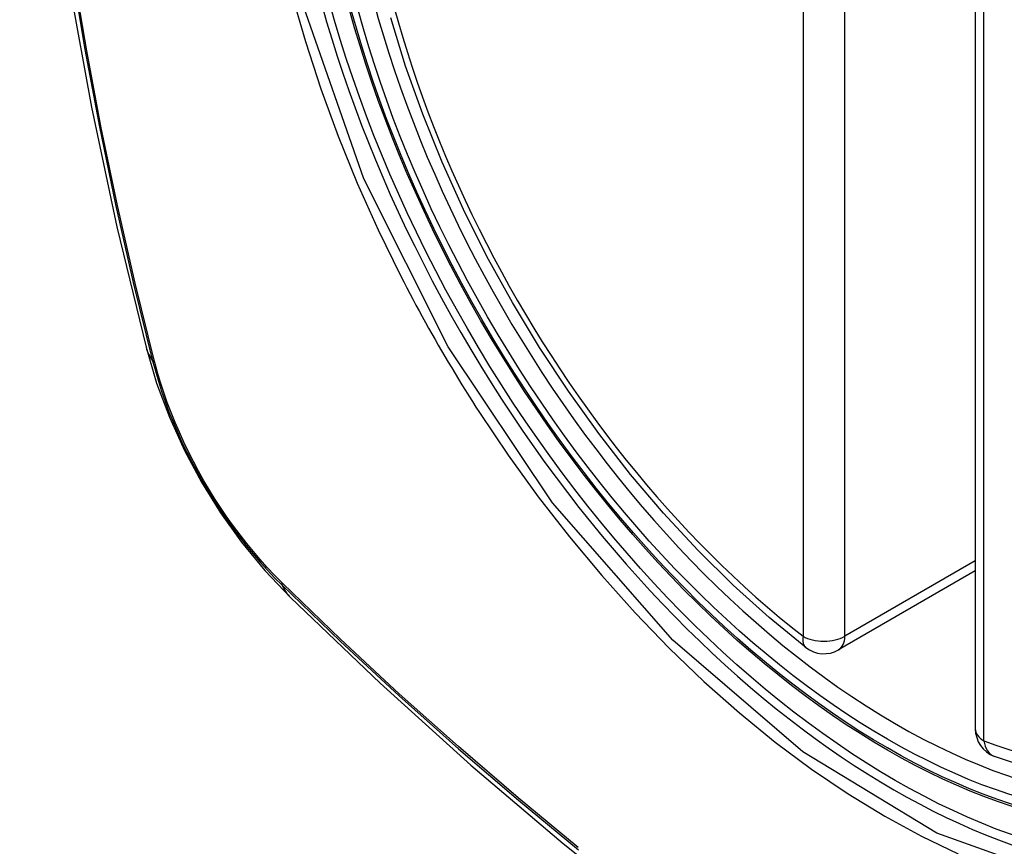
# Model space of a CAD drawing. Header units: inches. Extents: x 584 to 685, y 231 to 315.
# Tile 26 of 133: x 606.593 to 606.987, y 294.491 to 294.822. Entities that reach past the tile are written whole.
import ezdxf

# ---------------------------------------------------------------- set-up
doc = ezdxf.new("R2010")
doc.units = ezdxf.units.IN
doc.header["$MEASUREMENT"] = 0
doc.layers.add('Visible Edges(ANSI)', color=7, linetype='Continuous', lineweight=25)
doc.layers.add('Visible Tangent Edges(ANSI)', color=7, linetype='Continuous', lineweight=25)

msp = doc.modelspace()

# ---------------------------------------------------------------- linework, layer by layer
at = {"layer": 'Visible Edges(ANSI)'}
for p, q in [((606.9755066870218, 295.0227756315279), (606.9755066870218, 294.538102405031)), ((606.9755066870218, 294.6012235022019), (606.920842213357, 294.5696629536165))]:
    msp.add_line(p, q, dxfattribs=at)
at = {"layer": 'Visible Edges(ANSI)', "flags": 128}
for points in [[(606.6472478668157, 295.3977731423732), (606.6344033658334, 295.3597166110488), (606.6233436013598, 295.3205346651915), (606.6140459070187, 295.2802988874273), (606.6064872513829, 295.2390792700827), (606.600645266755, 295.1969393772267), (606.5964983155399, 295.1539417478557), (606.5940249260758, 295.110148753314), (606.5932048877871, 295.0656218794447), (606.5940183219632, 295.0204232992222), (606.596445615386, 294.9746153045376), (606.6004669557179, 294.9282612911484), (606.6060621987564, 294.881426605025), (606.6132108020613, 294.8341767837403), (606.6218918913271, 294.7865785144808), (606.6320824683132, 294.7387008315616), (606.6437592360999, 294.6906129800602)], [(606.9076930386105, 294.5705626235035), (606.8930047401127, 294.5825701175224), (606.8785908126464, 294.5955586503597), (606.8645108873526, 294.6094656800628), (606.8508246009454, 294.6242286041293), (606.8375916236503, 294.6397848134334), (606.8248707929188, 294.6560659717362), (606.8127151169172, 294.6729953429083), (606.801176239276, 294.6904957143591), (606.7903058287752, 294.7084898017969), (606.7801554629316, 294.7268999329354), (606.77077125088, 294.7456434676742), (606.7621912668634, 294.7646360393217), (606.7544530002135, 294.7837935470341), (606.747593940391, 294.8030318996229), (606.7416506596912, 294.8222663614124)], [(606.6437592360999, 294.6906129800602), (606.6479982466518, 294.6763205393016), (606.6531394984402, 294.6625982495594), (606.6591258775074, 294.6493936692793), (606.6659284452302, 294.6366740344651), (606.6735426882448, 294.6244230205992), (606.6819850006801, 294.6126363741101), (606.6912982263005, 294.6013227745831), (606.7015563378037, 294.590505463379)], [(606.7015563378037, 294.590505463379), (606.737363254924, 294.5563491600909), (606.7737312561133, 294.5235850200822), (606.8106120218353, 294.4922678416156), (606.8479572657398, 294.4624520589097), (606.8857196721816, 294.4341890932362), (606.9238527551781, 294.407529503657), (606.9623099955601, 294.3825234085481), (607.0010463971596, 294.359219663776), (607.0400178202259, 294.3376664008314), (607.0791803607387, 294.31791192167), (607.1184908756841, 294.3000044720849), (607.1579060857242, 294.2839938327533), (607.1973826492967, 294.26993001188), (607.2368767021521, 294.2578641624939), (607.276339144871, 294.2478512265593), (607.3157193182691, 294.2399466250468)], [(607.1076232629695, 294.5302744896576), (607.0942168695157, 294.5236803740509), (607.0799485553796, 294.5188599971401), (607.0649521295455, 294.5158389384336), (607.049356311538, 294.5146145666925), (607.0332770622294, 294.5151630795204), (607.016819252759, 294.5174490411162), (607.0000771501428, 294.5214289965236), (606.9831393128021, 294.5270551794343)]]:
    msp.add_lwpolyline(points, dxfattribs=at)
at = {"layer": 'Visible Edges(ANSI)'}
for centre, start, end in [((606.9149367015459, 294.5798916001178), 232.1717324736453, 300.0000000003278), ((606.9873177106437, 294.538102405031), 180, 249.2818522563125)]:
    msp.add_arc(centre, 0.0118110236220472, start, end, dxfattribs=at)
msp.add_ellipse((606.9403396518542, 294.7951054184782), major_axis=(-0.1599409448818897, 0.2770258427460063), ratio=0.5773502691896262, dxfattribs=at)
msp.add_ellipse((606.943819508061, 294.7971145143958), major_axis=(0.1574803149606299, -0.27276390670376), ratio=0.577350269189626, start_param=2.363976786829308, end_param=7.060801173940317, dxfattribs=at)
at = {"layer": 'Visible Tangent Edges(ANSI)'}
for p, q in [((606.90658504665, 295.0597429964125), (606.90658504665, 294.5750697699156)), ((606.9232883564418, 294.5750697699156), (606.9232883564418, 295.0597429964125)), ((606.9789660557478, 294.5332805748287), (606.9789660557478, 295.0179538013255)), ((606.6472806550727, 294.6844902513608), (606.6471617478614, 294.6849448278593)), ((606.9755066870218, 294.6052180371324), (606.9232883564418, 294.5750697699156)), ((606.6983488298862, 294.5962862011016), (606.6980146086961, 294.5966164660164))]:
    msp.add_line(p, q, dxfattribs=at)
at = {"layer": 'Visible Tangent Edges(ANSI)', "flags": 128}
for points in [[(606.6250234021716, 295.2847486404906), (606.6192162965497, 295.2603965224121), (606.6140809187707, 295.2354592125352), (606.609623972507, 295.2099661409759), (606.6058513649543, 295.1839476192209), (606.6027668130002, 295.1574355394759), (606.6003721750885, 295.1304628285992), (606.5986685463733, 295.1030711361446), (606.5976543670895, 295.0752902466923), (606.5973275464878, 295.0471232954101), (606.597685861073, 295.0185728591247), (606.5987304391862, 294.9896390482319), (606.6004602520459, 294.9603469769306), (606.602872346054, 294.9307309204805), (606.605963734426, 294.9008251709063), (606.6097314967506, 294.8706638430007), (606.6141749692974, 294.8402514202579), (606.6192908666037, 294.8096007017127), (606.6250735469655, 294.7787471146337), (606.6315193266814, 294.7477115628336), (606.6386233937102, 294.7165156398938), (606.6463802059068, 294.6851832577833)], [(606.6471617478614, 294.6849448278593), (606.6393921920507, 294.716203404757), (606.6322733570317, 294.7473301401), (606.6258112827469, 294.7783009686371), (606.6200114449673, 294.8090938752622), (606.6148782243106, 294.839686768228), (606.6104180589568, 294.8700433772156), (606.6066348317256, 294.9001501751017), (606.6035299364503, 294.9300010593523), (606.6011066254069, 294.9595606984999), (606.5993683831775, 294.9887936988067), (606.5983185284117, 295.0176646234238), (606.5979583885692, 295.0461471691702), (606.5982869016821, 295.0742403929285), (606.5993060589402, 295.1019410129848), (606.6010178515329, 295.1292452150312), (606.6034236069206, 295.1561230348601), (606.6065216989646, 295.182533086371), (606.610309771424, 295.2084426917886), (606.6147834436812, 295.233820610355), (606.6199362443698, 295.2586373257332), (606.6257605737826, 295.2828642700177)], [(607.0126298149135, 294.4776024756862), (606.9600795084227, 294.4963527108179), (606.906531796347, 294.5288534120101), (606.8545491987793, 294.5735248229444), (606.8064150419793, 294.6284506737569), (606.7645614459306, 294.6908162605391), (606.7309416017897, 294.7578986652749), (606.706807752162, 294.8269704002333), (606.6933617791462, 294.8945593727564), (606.6912133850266, 294.9576303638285), (606.700466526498, 295.0130560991), (606.720753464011, 295.0585123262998), (606.7510169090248, 295.0917184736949), (606.7899610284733, 295.1111830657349), (606.8359279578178, 295.1161618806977), (606.8865929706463, 295.1063880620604), (606.939713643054, 295.0823388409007)], [(606.7021059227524, 294.8316525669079), (606.7074991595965, 294.8127934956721), (606.7136769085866, 294.7938662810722), (606.7206183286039, 294.7749456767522), (606.7282739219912, 294.7561471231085), (606.7366191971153, 294.7375173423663), (606.745632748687, 294.7190958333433)], [(606.745632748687, 294.7190958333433), (606.7468297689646, 294.716762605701), (606.7480374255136, 294.7144335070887), (606.7492556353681, 294.7121087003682), (606.7504843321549, 294.7097883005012), (606.7517234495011, 294.7074724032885), (606.7529729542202, 294.7051611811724), (606.7542327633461, 294.7028546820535), (606.755502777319, 294.700553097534), (606.7567829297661, 294.6982564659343), (606.7580732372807, 294.6959649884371), (606.7593735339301, 294.693678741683), (606.7606837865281, 294.6913978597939), (606.7620039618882, 294.6891224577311), (606.7633339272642, 294.686852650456), (606.7646736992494, 294.68458856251), (606.7660231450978, 294.6823303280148), (606.7673822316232, 294.6800780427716), (606.7687509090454, 294.6778318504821), (606.7701290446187, 294.6755918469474), (606.7715166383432, 294.6733581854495), (606.7729135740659, 294.6711309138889), (606.7743198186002, 294.668910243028), (606.7757352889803, 294.6666962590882), (606.7771599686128, 294.6644890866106)], [(606.6463802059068, 294.6851832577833), (606.6474729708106, 294.6811366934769), (606.6486766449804, 294.6770749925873), (606.6499893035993, 294.673003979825), (606.6514089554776, 294.6689296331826), (606.6529337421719, 294.6648577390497), (606.6545617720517, 294.660794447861), (606.6562905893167, 294.6567455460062), (606.6581174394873, 294.6527167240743), (606.6600395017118, 294.6487136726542), (606.6620538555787, 294.6447419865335), (606.6641577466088, 294.6408073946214), (606.666348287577, 294.6369154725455), (606.6686226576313, 294.6330719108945), (606.6709780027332, 294.6292824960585), (606.6734110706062, 294.625552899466), (606.6759179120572, 294.6218880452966), (606.6784947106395, 294.6182928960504), (606.6811375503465, 294.6147723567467), (606.683842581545, 294.6113312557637), (606.6866058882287, 294.607974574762), (606.6894236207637, 294.6047072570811), (606.6922919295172, 294.6015340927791), (606.6952068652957, 294.5984600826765), (606.69816454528, 294.5954901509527)], [(606.6980146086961, 294.5966164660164), (606.6951197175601, 294.5995471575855), (606.6922684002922, 294.6025755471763), (606.689464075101, 294.6056972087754), (606.686710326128, 294.6089075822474), (606.6840106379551, 294.612202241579), (606.6813685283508, 294.6155766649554), (606.6787875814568, 294.6190264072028), (606.6762712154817, 294.6225469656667), (606.6738230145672, 294.6261338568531), (606.6714464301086, 294.6297825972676), (606.6691450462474, 294.633488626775), (606.6669219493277, 294.6372466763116), (606.664779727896, 294.6410513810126), (606.662721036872, 294.6448975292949), (606.660748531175, 294.6487800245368), (606.6588647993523, 294.652693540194), (606.6570724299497, 294.6566329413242), (606.6553740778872, 294.6605930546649), (606.6537723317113, 294.6645685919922), (606.6522693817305, 294.6685542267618), (606.6508669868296, 294.6725444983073), (606.6495669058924, 294.6765341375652), (606.6483708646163, 294.680517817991), (606.6472806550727, 294.6844902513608)], [(606.7771599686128, 294.6644890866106), (606.7886401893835, 294.6474325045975), (606.8006488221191, 294.6308429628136), (606.8131386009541, 294.6147803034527), (606.8260624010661, 294.5993044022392), (606.8393729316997, 294.5844750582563), (606.8530230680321, 294.5703521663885), (606.8669632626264, 294.5569955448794), (606.8811340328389, 294.544454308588), (606.895491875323, 294.5327610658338), (606.9099959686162, 294.5219472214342), (606.9246055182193, 294.5120441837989), (606.93927976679, 294.5030833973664), (606.9539669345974, 294.4951036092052), (606.968586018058, 294.4881531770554)], [(606.69816454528, 294.5954901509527), (606.72144336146, 294.5730853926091), (606.7449756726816, 294.5512738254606), (606.768734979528, 294.5300855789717), (606.7926948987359, 294.5095468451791), (606.8168279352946, 294.4896838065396)], [(606.8166912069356, 294.4905739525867), (606.7926170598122, 294.5104231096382), (606.7687185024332, 294.5309463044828), (606.7450232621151, 294.5521166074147), (606.7215630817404, 294.5739013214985), (606.6983488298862, 294.5962862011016)]]:
    msp.add_lwpolyline(points, dxfattribs=at)
at = {"layer": 'Visible Tangent Edges(ANSI)'}
for centre, major_axis, ratio, start_param, end_param in [((606.942825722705, 294.7965407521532), (-0.1731810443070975, 0.2999583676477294), 0.577350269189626, 5.055269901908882, 10.65269335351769), ((606.9427755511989, 294.7965117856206), (-0.1505905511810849, 0.2608304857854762), 0.577350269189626, 5.668550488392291, 8.468616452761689), ((606.9427755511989, 294.7965117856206), (0.1505905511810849, -0.2608304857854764), 0.5773502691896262, 5.668550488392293, 8.468616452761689), ((606.758133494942, 294.7200842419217), (-0.11437427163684, -0.0294712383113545), 0.3545133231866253, 7.46e-14, 0.1416660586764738), ((606.6556929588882, 294.6880916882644), (-0.0095331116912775, -0.0024484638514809), 0.3593050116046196, 0.1419458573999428, 0.4056528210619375), ((606.7053396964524, 294.6021010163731), (-0.0068869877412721, -0.0070316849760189), 0.359305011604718, 5.877532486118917, 6.141239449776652), ((606.7842663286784, 294.6748208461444), (-0.0827099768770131, -0.0843154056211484), 0.3545133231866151, 6.141519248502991, 6.283185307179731), ((606.9149367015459, 294.5798916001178), (-0.0072436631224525, -0.0093289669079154), 0.4708410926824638, 5.569756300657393, 6.28318530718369), ((606.9149367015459, 294.5798916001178), (0.0118110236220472, 8e-16), 0.5773502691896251, 3.92699081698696, 5.497787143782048), ((606.9149367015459, 294.5798916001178), (0.0059055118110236, -0.0102286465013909), 0.577350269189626, 0, 0.7853981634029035), ((606.9873177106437, 294.538102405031), (-0.0118110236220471, -8e-16), 0.577350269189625, 0, 0.7853981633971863), ((606.9873177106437, 294.538102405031), (-0.0041783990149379, -0.0110472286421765), 0.667064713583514, 5.396522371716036, 6.283185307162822)]:
    msp.add_ellipse(centre, major_axis=major_axis, ratio=ratio, start_param=start_param, end_param=end_param, dxfattribs=at)
for centre, major_axis, ratio in [((606.9434177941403, 294.7968825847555), (0.1711078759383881, -0.2963675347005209), 0.5773502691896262), ((606.9404435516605, 294.7951654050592), (-0.1626954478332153, 0.2817967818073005), 0.577350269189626), ((606.9403396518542, 294.7951054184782), (0.1620986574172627, -0.2807631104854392), 0.5773502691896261)]:
    msp.add_ellipse(centre, major_axis=major_axis, ratio=ratio, dxfattribs=at)

doc.saveas('drawing.dxf')
